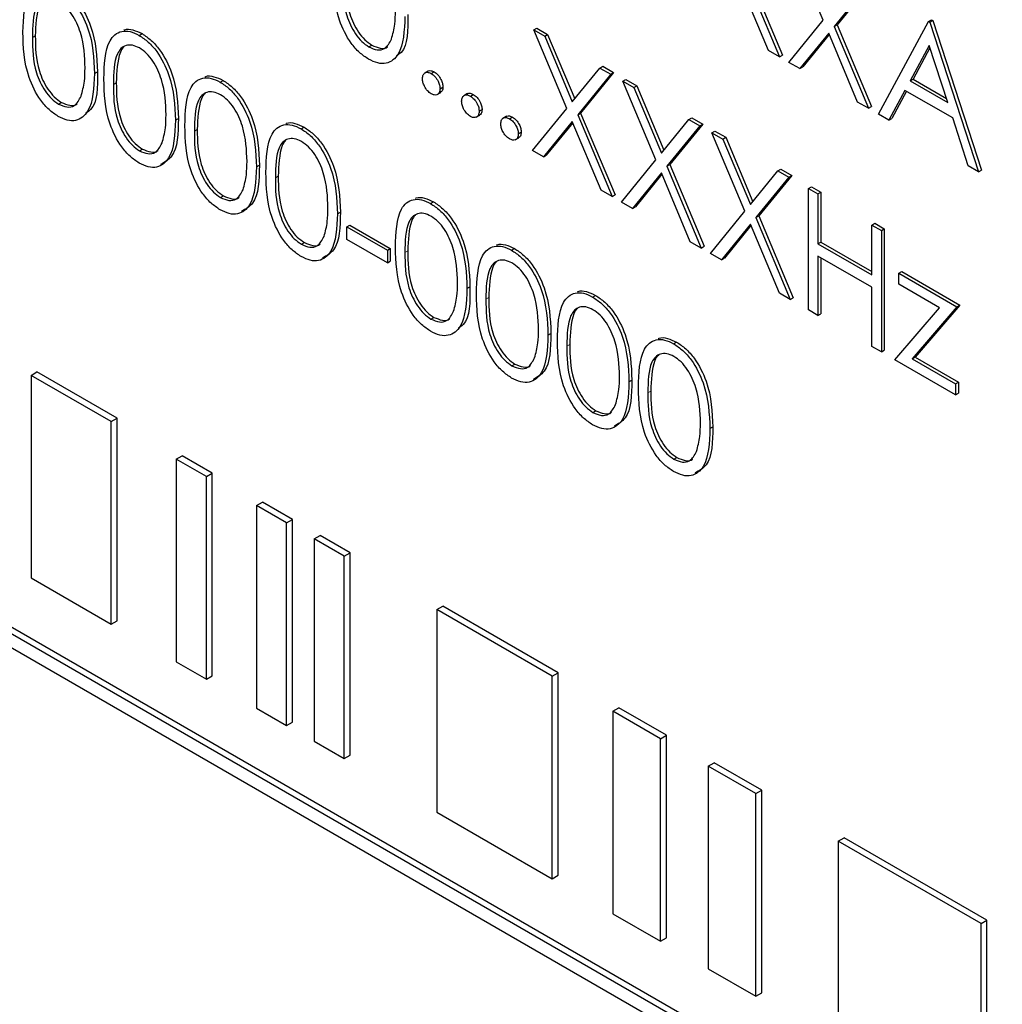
# Paper-space layout 'Blatt4' of a CAD drawing. Header units: millimetres. Extents: x 5 to 418, y 2 to 292.
# Tile 22 of 68: x 96.92 to 101.67, y 183.2 to 187.96. Entities that reach past the tile are written whole.
import ezdxf

# ---------------------------------------------------------------- set-up
doc = ezdxf.new("R2010")
doc.units = ezdxf.units.MM

psp = doc.layouts.new('Blatt4')

# ---------------------------------------------------------------- linework, layer by layer
at = {"color": 7, "linetype": 'Continuous', "lineweight": 25}
for p, q in [((100.802, 187.9578), (100.6423, 188.3381)), ((100.4239, 188.1761), (100.5901, 187.7803)), ((100.4381, 188.1842), (100.6042, 187.7885)), ((100.5373, 187.8108), (100.3975, 188.1437)), ((101.0143, 188.1233), (100.8547, 187.9274)), ((101.0285, 188.1315), (100.8689, 187.9355)), ((100.6358, 187.7539), (100.802, 187.9578)), ((100.8547, 187.9274), (100.8689, 187.9355)), ((100.8547, 187.9274), (101.0209, 187.5316)), ((100.8689, 187.9355), (101.035, 187.5398)), ((101.0698, 187.5034), (101.3113, 187.9519)), ((101.3113, 187.9519), (101.3255, 187.96)), ((101.3113, 187.9519), (101.3178, 187.9481)), ((101.3178, 187.9481), (101.332, 187.9563)), ((101.3178, 187.9481), (101.5528, 187.2245)), ((101.3255, 187.96), (101.332, 187.9563)), ((101.332, 187.9563), (101.567, 187.2327)), ((97.4935, 187.8846), (97.5076, 187.8928)), ((99.4021, 187.9109), (99.4163, 187.919)), ((99.4021, 187.9109), (99.4549, 187.8804)), ((99.5618, 187.5306), (99.4021, 187.9109)), ((99.4163, 187.919), (99.469, 187.8886)), ((99.4549, 187.8804), (99.469, 187.8886)), ((99.4549, 187.8804), (99.5882, 187.563)), ((99.469, 187.8886), (99.5998, 187.5772)), ((100.8283, 187.895), (100.6885, 187.7235)), ((100.8309, 187.889), (100.7026, 187.7317)), ((100.9681, 187.5621), (100.8283, 187.895)), ((98.6046, 187.8286), (98.6187, 187.8367)), ((101.3141, 187.8357), (101.2219, 187.6643)), ((101.4038, 187.5593), (101.3141, 187.8357)), ((100.5901, 187.7803), (100.5373, 187.8108)), ((100.5901, 187.7803), (100.6042, 187.7885)), ((101.3177, 187.8244), (101.236, 187.6725)), ((99.7215, 187.7265), (99.7356, 187.7347)), ((99.7356, 187.7347), (99.7883, 187.7042)), ((100.6885, 187.7235), (100.6358, 187.7539)), ((97.2776, 187.7), (97.2917, 187.7082)), ((98.892, 187.712), (98.8743, 187.7018)), ((98.9061, 187.6998), (98.9202, 187.7079)), ((99.5882, 187.563), (99.7215, 187.7265)), ((99.7742, 187.6961), (99.6146, 187.5001)), ((99.7883, 187.7042), (99.6287, 187.5083)), ((99.7215, 187.7265), (99.7742, 187.6961)), ((99.7742, 187.6961), (99.7883, 187.7042)), ((100.6885, 187.7235), (100.7026, 187.7317)), ((106.2381, 179.6157), (92.3409, 187.6384)), ((97.8851, 187.6585), (97.8992, 187.6667)), ((99.8329, 187.6622), (99.8471, 187.6703)), ((99.8329, 187.6622), (99.8857, 187.6317)), ((99.9926, 187.2819), (99.8329, 187.6622)), ((99.8471, 187.6703), (99.8998, 187.6399)), ((99.8857, 187.6317), (99.8998, 187.6399)), ((99.8998, 187.6399), (100.0305, 187.3285)), ((101.2219, 187.6643), (101.236, 187.6725)), ((101.2219, 187.6643), (101.4038, 187.5593)), ((101.236, 187.6725), (101.3973, 187.5794)), ((106.2098, 179.5994), (92.3127, 187.6221)), ((98.9341, 187.5977), (98.9518, 187.6079)), ((98.9485, 187.6263), (98.9626, 187.6344)), ((99.0813, 187.6027), (99.0636, 187.5925)), ((99.0954, 187.5905), (99.1095, 187.5987)), ((99.8857, 187.6317), (100.0189, 187.3143)), ((101.1971, 187.6183), (101.1197, 187.4746)), ((101.2045, 187.614), (101.1338, 187.4827)), ((101.4279, 187.4851), (101.1971, 187.6183)), ((92.3127, 187.5567), (106.2098, 179.5341)), ((97.1034, 187.5521), (97.1175, 187.5602)), ((101.0209, 187.5316), (100.9681, 187.5621)), ((99.1234, 187.4884), (99.1411, 187.4986)), ((99.1378, 187.517), (99.1519, 187.5252)), ((99.3956, 187.3267), (99.5618, 187.5306)), ((99.6146, 187.5001), (99.6287, 187.5083)), ((99.6146, 187.5001), (99.7807, 187.1044)), ((99.6287, 187.5083), (99.7949, 187.1126)), ((101.0209, 187.5316), (101.035, 187.5398)), ((101.1197, 187.4746), (101.0698, 187.5034)), ((97.6692, 187.4739), (97.6833, 187.4821)), ((99.2706, 187.4935), (99.2529, 187.4833)), ((99.2846, 187.4812), (99.2988, 187.4894)), ((99.5882, 187.4678), (99.4483, 187.2963)), ((99.5907, 187.4618), (99.4625, 187.3044)), ((99.728, 187.1348), (99.5882, 187.4678)), ((100.0189, 187.3143), (100.1522, 187.4778)), ((100.205, 187.4474), (100.0454, 187.2515)), ((100.2191, 187.4555), (100.0595, 187.2596)), ((100.1522, 187.4778), (100.1664, 187.486)), ((100.1522, 187.4778), (100.205, 187.4474)), ((100.1664, 187.486), (100.2191, 187.4555)), ((100.205, 187.4474), (100.2191, 187.4555)), ((101.1197, 187.4746), (101.1338, 187.4827)), ((101.5032, 187.2532), (101.4279, 187.4851)), ((98.2767, 187.4325), (98.2909, 187.4406)), ((99.3271, 187.4077), (99.3412, 187.4159)), ((100.2637, 187.4135), (100.2779, 187.4216)), ((100.2637, 187.4135), (100.3164, 187.383)), ((100.4234, 187.0332), (100.2637, 187.4135)), ((100.2779, 187.4216), (100.3306, 187.3912)), ((99.3127, 187.3791), (99.3303, 187.3894)), ((100.3164, 187.383), (100.3306, 187.3912)), ((100.3164, 187.383), (100.4497, 187.0656)), ((100.3306, 187.3912), (100.4613, 187.0798)), ((97.495, 187.326), (97.5091, 187.3341)), ((99.4483, 187.2963), (99.3956, 187.3267)), ((99.4483, 187.2963), (99.4625, 187.3044)), ((99.8264, 187.078), (99.9926, 187.2819)), ((100.0454, 187.2515), (100.0595, 187.2596)), ((100.0595, 187.2596), (100.2256, 186.8639)), ((98.0608, 187.2478), (98.0749, 187.256)), ((100.0189, 187.2191), (99.8791, 187.0476)), ((100.0215, 187.2131), (99.8933, 187.0557)), ((100.1588, 186.8861), (100.0189, 187.2191)), ((100.0454, 187.2515), (100.2115, 186.8557)), ((100.4497, 187.0656), (100.583, 187.2291)), ((100.583, 187.2291), (100.5972, 187.2373)), ((100.583, 187.2291), (100.6358, 187.1987)), ((100.5972, 187.2373), (100.6499, 187.2069)), ((101.5528, 187.2245), (101.5032, 187.2532)), ((101.5528, 187.2245), (101.567, 187.2327)), ((100.6358, 187.1987), (100.4762, 187.0028)), ((100.6499, 187.2069), (100.4903, 187.0109)), ((100.6358, 187.1987), (100.6499, 187.2069)), ((99.7807, 187.1044), (99.728, 187.1348)), ((100.7304, 187.1441), (100.7445, 187.1522)), ((100.7304, 187.1441), (100.7761, 187.1177)), ((100.7304, 186.5561), (100.7304, 187.1441)), ((100.7445, 187.1522), (100.7902, 187.1258)), ((100.7761, 187.1177), (100.7902, 187.1258)), ((100.7761, 187.1177), (100.7761, 186.8765)), ((100.7902, 187.1258), (100.7902, 186.8846)), ((97.8866, 187.0999), (97.9008, 187.1081)), ((98.9033, 187.0707), (98.9175, 187.0789)), ((99.7807, 187.1044), (99.7949, 187.1126)), ((99.8791, 187.0476), (99.8264, 187.078)), ((98.4524, 187.0218), (98.4666, 187.0299)), ((99.8791, 187.0476), (99.8933, 187.0557)), ((100.2572, 186.8293), (100.4234, 187.0332)), ((100.4762, 187.0028), (100.4903, 187.0109)), ((100.4762, 187.0028), (100.6423, 186.607)), ((100.4903, 187.0109), (100.6564, 186.6152)), ((101.0372, 186.967), (101.0513, 186.9751)), ((101.0513, 186.9751), (101.097, 186.9487)), ((98.4981, 186.9579), (98.5123, 186.9661)), ((98.4981, 186.9579), (98.6939, 186.8449)), ((98.4981, 186.8976), (98.4981, 186.9579)), ((98.5123, 186.9661), (98.7081, 186.853)), ((100.4497, 186.9704), (100.3099, 186.7989)), ((100.4523, 186.9644), (100.3241, 186.8071)), ((100.5896, 186.6375), (100.4497, 186.9704)), ((101.0372, 186.967), (101.0829, 186.9406)), ((101.0372, 186.7258), (101.0372, 186.967)), ((101.0829, 186.9406), (101.097, 186.9487)), ((101.0829, 186.9406), (101.0829, 186.3527)), ((101.097, 186.9487), (101.097, 186.3608)), ((98.2782, 186.8738), (98.2924, 186.882)), ((98.6939, 186.7846), (98.4981, 186.8976)), ((100.2115, 186.8557), (100.1588, 186.8861)), ((100.7761, 186.8765), (100.7902, 186.8846)), ((100.7761, 186.8765), (101.0372, 186.7258)), ((100.7902, 186.8846), (101.0372, 186.7421)), ((98.6939, 186.8449), (98.7081, 186.853)), ((98.6939, 186.8449), (98.6939, 186.7846)), ((98.7081, 186.853), (98.7081, 186.7928)), ((99.2949, 186.8446), (99.3091, 186.8528)), ((100.2115, 186.8557), (100.2256, 186.8639)), ((100.3099, 186.7989), (100.2572, 186.8293)), ((98.6939, 186.7846), (98.7081, 186.7928)), ((100.3099, 186.7989), (100.3241, 186.8071)), ((101.0372, 186.6655), (100.7761, 186.8162)), ((100.7761, 186.8162), (100.7761, 186.5298)), ((100.7902, 186.808), (100.7902, 186.5379)), ((101.1677, 186.7333), (101.1819, 186.7415)), ((101.1677, 186.7333), (101.4484, 186.5713)), ((101.1677, 186.6806), (101.1677, 186.7333)), ((101.1819, 186.7415), (101.4625, 186.5795)), ((99.079, 186.66), (99.0932, 186.6682)), ((100.6423, 186.607), (100.5896, 186.6375)), ((101.0372, 186.379), (101.0372, 186.6655)), ((101.3647, 186.5669), (101.1677, 186.6806)), ((99.6866, 186.6186), (99.7007, 186.6267)), ((100.6423, 186.607), (100.6564, 186.6152)), ((100.7761, 186.5298), (100.7304, 186.5561)), ((101.1481, 186.315), (101.3647, 186.5669)), ((101.4484, 186.5713), (101.232, 186.3194)), ((101.4625, 186.5795), (101.2461, 186.3275)), ((101.4484, 186.5713), (101.4625, 186.5795)), ((98.9048, 186.5121), (98.919, 186.5202)), ((100.7761, 186.5298), (100.7902, 186.5379)), ((99.4707, 186.4339), (99.4848, 186.4421)), ((100.0782, 186.3925), (100.0923, 186.4006)), ((101.0829, 186.3527), (101.0372, 186.379)), ((101.0829, 186.3527), (101.097, 186.3608)), ((101.4419, 186.1454), (101.1481, 186.315)), ((101.232, 186.3194), (101.2461, 186.3275)), ((101.232, 186.3194), (101.4419, 186.1982)), ((101.2461, 186.3275), (101.456, 186.2064)), ((99.2965, 186.286), (99.3106, 186.2942)), ((96.9705, 186.2396), (96.9987, 186.256)), ((97.3582, 186.0158), (96.9705, 186.2396)), ((96.9705, 186.2396), (96.9705, 185.2598)), ((97.3865, 186.0321), (96.9987, 186.256)), ((99.8623, 186.2079), (99.8764, 186.216)), ((101.4419, 186.1982), (101.456, 186.2064)), ((101.4419, 186.1982), (101.4419, 186.1454)), ((101.456, 186.2064), (101.456, 186.1536)), ((101.4419, 186.1454), (101.456, 186.1536)), ((99.6881, 186.0599), (99.7022, 186.0681)), ((97.3582, 186.0158), (97.3865, 186.0321)), ((97.3865, 185.0523), (97.3865, 186.0321)), ((97.3582, 185.036), (97.3582, 186.0158)), ((100.2539, 185.9818), (100.2681, 185.9899)), ((97.6733, 185.8339), (97.7016, 185.8502)), ((97.6733, 185.8339), (97.6733, 184.854)), ((97.8187, 185.7499), (97.6733, 185.8339)), ((97.847, 185.7663), (97.7016, 185.8502)), ((100.0797, 185.8338), (100.0939, 185.842)), ((97.8187, 185.7499), (97.847, 185.7663)), ((97.8187, 184.7701), (97.8187, 185.7499)), ((97.847, 184.7864), (97.847, 185.7663)), ((98.0611, 185.61), (98.0894, 185.6263)), ((98.2066, 185.526), (98.0611, 185.61)), ((98.0611, 185.61), (98.0611, 184.6302)), ((98.2349, 185.5424), (98.0894, 185.6263)), ((98.2066, 185.526), (98.2349, 185.5424)), ((98.2349, 184.5625), (98.2349, 185.5424)), ((98.2066, 184.5462), (98.2066, 185.526)), ((98.3399, 185.4491), (98.3682, 185.4654)), ((98.4853, 185.3651), (98.3399, 185.4491)), ((98.3399, 185.4491), (98.3399, 184.4692)), ((98.5136, 185.3814), (98.3682, 185.4654)), ((98.4853, 185.3651), (98.5136, 185.3814)), ((98.4853, 184.3853), (98.4853, 185.3651)), ((98.5136, 184.4016), (98.5136, 185.3814)), ((96.9705, 185.2598), (97.3582, 185.036)), ((98.9338, 185.1062), (98.9621, 185.1226)), ((99.5196, 184.8007), (98.9621, 185.1226)), ((99.4913, 184.7844), (98.9338, 185.1062)), ((98.9338, 185.1062), (98.9338, 184.1264)), ((97.3582, 185.036), (97.3865, 185.0523)), ((97.6733, 184.854), (97.8187, 184.7701)), ((97.8187, 184.7701), (97.847, 184.7864)), ((99.4913, 184.7844), (99.5196, 184.8007)), ((99.4913, 183.8045), (99.4913, 184.7844)), ((99.5196, 183.8209), (99.5196, 184.8007)), ((98.0611, 184.6302), (98.2066, 184.5462)), ((99.785, 184.6148), (99.8133, 184.6312)), ((100.0154, 184.4818), (99.785, 184.6148)), ((99.785, 184.6148), (99.785, 183.635)), ((100.0437, 184.4982), (99.8133, 184.6312)), ((98.2066, 184.5462), (98.2349, 184.5625)), ((100.0154, 184.4818), (100.0437, 184.4982)), ((100.0437, 183.5183), (100.0437, 184.4982)), ((98.3399, 184.4692), (98.4853, 184.3853)), ((100.0154, 183.502), (100.0154, 184.4818)), ((98.4853, 184.3853), (98.5136, 184.4016)), ((100.2458, 184.3489), (100.274, 184.3652)), ((100.5044, 184.2322), (100.274, 184.3652)), ((100.4761, 184.2159), (100.2458, 184.3489)), ((100.2458, 184.3489), (100.2458, 183.369)), ((100.4761, 184.2159), (100.5044, 184.2322)), ((100.4761, 183.236), (100.4761, 184.2159)), ((100.5044, 183.2523), (100.5044, 184.2322)), ((98.9338, 184.1264), (99.4913, 183.8045)), ((100.8741, 183.9861), (100.9023, 184.0025)), ((101.5652, 183.5872), (100.8741, 183.9861)), ((100.8741, 183.9861), (100.8741, 183.0063)), ((101.5935, 183.6035), (100.9023, 184.0025)), ((99.4913, 183.8045), (99.5196, 183.8209)), ((99.785, 183.635), (100.0154, 183.502)), ((101.5652, 183.5872), (101.5935, 183.6035)), ((101.5935, 182.6236), (101.5935, 183.6035)), ((101.5652, 182.6073), (101.5652, 183.5872)), ((100.0154, 183.502), (100.0437, 183.5183)), ((100.2458, 183.369), (100.4761, 183.236)), ((100.4761, 183.236), (100.5044, 183.2523))]:
    psp.add_line(p, q, dxfattribs=at)
at = {"color": 7, "linetype": 'Continuous', "lineweight": 18}
for p, q in [((96.9773, 187.8736), (96.9914, 187.8817)), ((97.3689, 187.6475), (97.3831, 187.6556)), ((97.7606, 187.4214), (97.7747, 187.4296)), ((98.1522, 187.1953), (98.1663, 187.2035)), ((98.7788, 186.8336), (98.7929, 186.8418)), ((99.1704, 186.6075), (99.1846, 186.6157)), ((99.562, 186.3814), (99.5762, 186.3896)), ((99.9537, 186.1553), (99.9678, 186.1635))]:
    psp.add_line(p, q, dxfattribs=at)
psp.add_ellipse((368.4331, 359.4387), major_axis=(379.9846, 5.8274), ratio=0.587244, start_param=3.834585, end_param=4.001386, dxfattribs=at)
at = {"color": 7, "linetype": 'Continuous', "lineweight": 25}
for points, knots in [([(98.6031, 187.7692), (98.5882, 187.7791), (98.5585, 187.7991), (98.5044, 187.8611), (98.4376, 187.9985), (98.4347, 188.1051), (98.4329, 188.1762)], [0, 0, 0, 0, 0.125551, 0.25109, 0.50025, 1, 1, 1, 1]), ([(96.9316, 187.8997), (96.9336, 187.9688), (96.936, 188.0552), (96.9835, 188.1161), (97.0165, 188.1321), (97.0572, 188.1323), (97.0869, 188.1179), (97.1018, 188.1107)], [0, 0, 0, 0, 0.498702, 0.6241765, 0.7494675, 0.8747453, 1, 1, 1, 1]), ([(97.116, 188.1189), (97.131, 188.1088), (97.1609, 188.0888), (97.2155, 188.0265), (97.2844, 187.8887), (97.2888, 187.7804), (97.2917, 187.7082)], [0, 0, 0, 0, 0.1256, 0.251197, 0.500581, 1, 1, 1, 1]), ([(98.4785, 188.1501), (98.4789, 188.0949), (98.4795, 188.0123), (98.5284, 187.9038), (98.5697, 187.8531), (98.593, 187.8367), (98.6046, 187.8286)], [0, 0, 0, 0, 0.500291, 0.749086, 0.874606, 1, 1, 1, 1]), ([(98.4927, 188.1582), (98.4931, 188.1031), (98.4936, 188.0205), (98.5425, 187.912), (98.5838, 187.8612), (98.6071, 187.8449), (98.6187, 187.8367)], [0, 0, 0, 0, 0.500291, 0.749086, 0.874606, 1, 1, 1, 1]), ([(97.1018, 188.1107), (97.1168, 188.1007), (97.1468, 188.0806), (97.2014, 188.0184), (97.2702, 187.8806), (97.2746, 187.7722), (97.2776, 187.7)], [0, 0, 0, 0, 0.1256, 0.251197, 0.500581, 1, 1, 1, 1]), ([(97.1034, 188.0495), (97.0917, 188.0549), (97.0683, 188.0657), (97.0374, 188.0629), (97.0127, 188.0483), (96.979, 187.9961), (96.9781, 187.928), (96.9773, 187.8736)], [0, 0, 0, 0, 0.125139, 0.250418, 0.375519, 0.500847, 1, 1, 1, 1]), ([(97.0287, 188.0549), (97.0285, 188.0547), (97.0201, 188.0498), (96.9953, 188.0008), (96.9932, 187.9346), (96.9914, 187.8817)], [0, 0, 0, 0, 0.004517, 0.204302, 1, 1, 1, 1]), ([(97.2319, 187.7266), (97.23, 187.7823), (97.2272, 187.8657), (97.1795, 187.974), (97.1383, 188.0251), (97.115, 188.0414), (97.1034, 188.0495)], [0, 0, 0, 0, 0.500072, 0.749021, 0.874598, 1, 1, 1, 1]), ([(98.7788, 187.9765), (98.7759, 187.9076), (98.7717, 187.8043), (98.7025, 187.7468), (98.648, 187.7474), (98.618, 187.7619), (98.6031, 187.7692)], [0, 0, 0, 0, 0.499407, 0.748743, 0.874372, 1, 1, 1, 1]), ([(98.7138, 187.8664), (98.7203, 187.8898), (98.7319, 187.9315), (98.7327, 187.9812), (98.7331, 188.0031)], [0, 0, 0, 0, 0.5595988, 1, 1, 1, 1]), ([(98.7929, 187.9847), (98.7936, 187.9106), (98.7943, 187.8222), (98.7454, 187.7901), (98.7375, 187.7849)], [0, 0, 0, 0, 0.83825, 1, 1, 1, 1]), ([(97.1018, 187.4926), (97.087, 187.5026), (97.0573, 187.5226), (97.0032, 187.5846), (96.9363, 187.7219), (96.9335, 187.8286), (96.9316, 187.8997)], [0, 0, 0, 0, 0.125551, 0.25109, 0.50025, 1, 1, 1, 1]), ([(96.9914, 187.8817), (96.9918, 187.8266), (96.9924, 187.7439), (97.0413, 187.6355), (97.0826, 187.5847), (97.1059, 187.5684), (97.1175, 187.5602)], [0, 0, 0, 0, 0.500291, 0.749086, 0.874606, 1, 1, 1, 1]), ([(97.3232, 187.6736), (97.3252, 187.7427), (97.3277, 187.8291), (97.3751, 187.89), (97.4082, 187.906), (97.4488, 187.9062), (97.4786, 187.8918), (97.4935, 187.8846)], [0, 0, 0, 0, 0.498702, 0.624177, 0.749467, 0.874745, 1, 1, 1, 1]), ([(97.4196, 187.9096), (97.4209, 187.9103), (97.433, 187.9165), (97.4634, 187.9135), (97.4929, 187.8997), (97.5076, 187.8928)], [0, 0, 0, 0, 0.0579693, 0.5290281, 1, 1, 1, 1]), ([(97.4935, 187.8846), (97.5084, 187.8746), (97.5384, 187.8545), (97.593, 187.7923), (97.6619, 187.6545), (97.6662, 187.5462), (97.6692, 187.4739)], [0, 0, 0, 0, 0.1256, 0.251197, 0.500581, 1, 1, 1, 1]), ([(97.5076, 187.8928), (97.5226, 187.8828), (97.5526, 187.8627), (97.6072, 187.8005), (97.676, 187.6627), (97.6804, 187.5543), (97.6833, 187.4821)], [0, 0, 0, 0, 0.1256, 0.251197, 0.500581, 1, 1, 1, 1]), ([(96.9773, 187.8736), (96.9777, 187.8184), (96.9782, 187.7358), (97.0271, 187.6273), (97.0684, 187.5766), (97.0917, 187.5602), (97.1034, 187.5521)], [0, 0, 0, 0, 0.500291, 0.749086, 0.874606, 1, 1, 1, 1]), ([(97.495, 187.8234), (97.4833, 187.8288), (97.46, 187.8396), (97.429, 187.8368), (97.4043, 187.8222), (97.3706, 187.77), (97.3697, 187.7019), (97.3689, 187.6475)], [0, 0, 0, 0, 0.125139, 0.250418, 0.375519, 0.500847, 1, 1, 1, 1]), ([(97.4203, 187.8288), (97.4201, 187.8287), (97.4118, 187.8237), (97.387, 187.7747), (97.3848, 187.7085), (97.3831, 187.6556)], [0, 0, 0, 0, 0.004517, 0.204302, 1, 1, 1, 1]), ([(98.6046, 187.8286), (98.6185, 187.8226), (98.6463, 187.8105), (98.6893, 187.8193), (98.7045, 187.8486), (98.7138, 187.8664)], [0, 0, 0, 0, 0.280257, 0.560781, 1, 1, 1, 1]), ([(98.6187, 187.8367), (98.6323, 187.8312), (98.6595, 187.8202), (98.6873, 187.8201), (98.6947, 187.8301), (98.6949, 187.8304)], [0, 0, 0, 0, 0.492383, 0.985234, 1, 1, 1, 1]), ([(97.6235, 187.5005), (97.6216, 187.5562), (97.6188, 187.6396), (97.5711, 187.7479), (97.5299, 187.799), (97.5066, 187.8153), (97.495, 187.8234)], [0, 0, 0, 0, 0.500072, 0.749021, 0.874598, 1, 1, 1, 1]), ([(97.2776, 187.7), (97.2747, 187.6311), (97.2704, 187.5278), (97.2012, 187.4702), (97.1467, 187.4709), (97.1168, 187.4854), (97.1018, 187.4926)], [0, 0, 0, 0, 0.499407, 0.748743, 0.874372, 1, 1, 1, 1]), ([(97.2126, 187.5899), (97.2191, 187.6133), (97.2307, 187.655), (97.2315, 187.7047), (97.2319, 187.7266)], [0, 0, 0, 0, 0.559599, 1, 1, 1, 1]), ([(97.2917, 187.7082), (97.2923, 187.6341), (97.2931, 187.5457), (97.2442, 187.5136), (97.2363, 187.5084)], [0, 0, 0, 0, 0.83825, 1, 1, 1, 1]), ([(97.8112, 187.6835), (97.8125, 187.6842), (97.8246, 187.6904), (97.8551, 187.6874), (97.8845, 187.6736), (97.8992, 187.6667)], [0, 0, 0, 0, 0.0579693, 0.5290281, 1, 1, 1, 1]), ([(98.8636, 187.6753), (98.8644, 187.6821), (98.8659, 187.6956), (98.8774, 187.705), (98.8913, 187.7068), (98.9012, 187.7021), (98.9061, 187.6998)], [0, 0, 0, 0, 0.279576, 0.559284, 0.779552, 1, 1, 1, 1]), ([(98.8908, 187.7102), (98.8915, 187.711), (98.8951, 187.7147), (98.9057, 187.7146), (98.9154, 187.7101), (98.9202, 187.7079)], [0, 0, 0, 0, 0.116538, 0.55809, 1, 1, 1, 1]), ([(98.9061, 187.6998), (98.9123, 187.6953), (98.9249, 187.6864), (98.9386, 187.665), (98.9473, 187.644), (98.9481, 187.6322), (98.9485, 187.6263)], [0, 0, 0, 0, 0.279602, 0.559212, 0.779475, 1, 1, 1, 1]), ([(98.9202, 187.7079), (98.9265, 187.7035), (98.939, 187.6946), (98.9528, 187.6732), (98.9615, 187.6522), (98.9623, 187.6404), (98.9626, 187.6344)], [0, 0, 0, 0, 0.279602, 0.559212, 0.779475, 1, 1, 1, 1]), ([(97.4935, 187.2666), (97.4786, 187.2765), (97.4489, 187.2965), (97.3948, 187.3585), (97.3279, 187.4959), (97.3251, 187.6025), (97.3232, 187.6736)], [0, 0, 0, 0, 0.1255507, 0.25109, 0.5002501, 1, 1, 1, 1]), ([(97.3689, 187.6475), (97.3693, 187.5923), (97.3699, 187.5097), (97.4188, 187.4012), (97.46, 187.3505), (97.4833, 187.3341), (97.495, 187.326)], [0, 0, 0, 0, 0.500291, 0.749086, 0.874606, 1, 1, 1, 1]), ([(97.3831, 187.6556), (97.3834, 187.6005), (97.384, 187.5179), (97.4329, 187.4094), (97.4742, 187.3587), (97.4975, 187.3423), (97.5091, 187.3341)], [0, 0, 0, 0, 0.500291, 0.749086, 0.874606, 1, 1, 1, 1]), ([(97.7149, 187.4475), (97.7168, 187.5166), (97.7193, 187.603), (97.7667, 187.664), (97.7998, 187.68), (97.8404, 187.6801), (97.8702, 187.6657), (97.8851, 187.6585)], [0, 0, 0, 0, 0.498702, 0.624177, 0.749467, 0.874745, 1, 1, 1, 1]), ([(97.8851, 187.6585), (97.9001, 187.6485), (97.93, 187.6284), (97.9847, 187.5662), (98.0535, 187.4284), (98.0579, 187.3201), (98.0608, 187.2478)], [0, 0, 0, 0, 0.1256, 0.251197, 0.500581, 1, 1, 1, 1]), ([(97.8992, 187.6667), (97.9142, 187.6567), (97.9442, 187.6366), (97.9988, 187.5744), (98.0676, 187.4366), (98.072, 187.3282), (98.0749, 187.256)], [0, 0, 0, 0, 0.1256, 0.251197, 0.500581, 1, 1, 1, 1]), ([(98.9061, 187.6018), (98.8998, 187.6063), (98.8873, 187.6153), (98.8735, 187.6365), (98.865, 187.6575), (98.8641, 187.6693), (98.8636, 187.6753)], [0, 0, 0, 0, 0.279581, 0.559143, 0.779575, 1, 1, 1, 1]), ([(97.8866, 187.5974), (97.8749, 187.6028), (97.8516, 187.6135), (97.8206, 187.6107), (97.7959, 187.5961), (97.7622, 187.5439), (97.7613, 187.4758), (97.7606, 187.4214)], [0, 0, 0, 0, 0.125139, 0.250418, 0.375519, 0.500847, 1, 1, 1, 1]), ([(97.8119, 187.6027), (97.8118, 187.6026), (97.8034, 187.5976), (97.7786, 187.5486), (97.7764, 187.4824), (97.7747, 187.4296)], [0, 0, 0, 0, 0.004517, 0.204302, 1, 1, 1, 1]), ([(98.0151, 187.2744), (98.0132, 187.3301), (98.0104, 187.4135), (97.9628, 187.5218), (97.9216, 187.5729), (97.8983, 187.5892), (97.8866, 187.5974)], [0, 0, 0, 0, 0.500072, 0.749021, 0.874598, 1, 1, 1, 1]), ([(98.9485, 187.6263), (98.9478, 187.6195), (98.9463, 187.6059), (98.9347, 187.5967), (98.9208, 187.5948), (98.911, 187.5995), (98.9061, 187.6018)], [0, 0, 0, 0, 0.279469, 0.559358, 0.779674, 1, 1, 1, 1]), ([(98.9626, 187.6344), (98.962, 187.6274), (98.9609, 187.6148), (98.953, 187.6098), (98.9495, 187.6076)], [0, 0, 0, 0, 0.554441, 1, 1, 1, 1]), ([(99.0529, 187.566), (99.0537, 187.5728), (99.0552, 187.5864), (99.0667, 187.5957), (99.0806, 187.5975), (99.0904, 187.5928), (99.0954, 187.5905)], [0, 0, 0, 0, 0.2795762, 0.5592837, 0.7795524, 1, 1, 1, 1]), ([(99.08, 187.601), (99.0808, 187.6017), (99.0844, 187.6054), (99.095, 187.6053), (99.1047, 187.6009), (99.1095, 187.5987)], [0, 0, 0, 0, 0.116538, 0.55809, 1, 1, 1, 1]), ([(99.0954, 187.5905), (99.1016, 187.586), (99.1142, 187.5772), (99.1279, 187.5557), (99.1366, 187.5348), (99.1374, 187.5229), (99.1378, 187.517)], [0, 0, 0, 0, 0.279602, 0.559212, 0.779475, 1, 1, 1, 1]), ([(99.1095, 187.5987), (99.1158, 187.5942), (99.1283, 187.5853), (99.142, 187.5639), (99.1508, 187.5429), (99.1515, 187.5311), (99.1519, 187.5252)], [0, 0, 0, 0, 0.279602, 0.559212, 0.779475, 1, 1, 1, 1]), ([(97.1034, 187.5521), (97.1173, 187.5461), (97.1451, 187.534), (97.1881, 187.5428), (97.2033, 187.5721), (97.2126, 187.5899)], [0, 0, 0, 0, 0.280257, 0.560781, 1, 1, 1, 1]), ([(97.1175, 187.5602), (97.1311, 187.5547), (97.1582, 187.5437), (97.1861, 187.5436), (97.1934, 187.5536), (97.1936, 187.5539)], [0, 0, 0, 0, 0.492383, 0.985234, 1, 1, 1, 1]), ([(99.0954, 187.4925), (99.0891, 187.497), (99.0766, 187.506), (99.0628, 187.5273), (99.0543, 187.5482), (99.0534, 187.5601), (99.0529, 187.566)], [0, 0, 0, 0, 0.279581, 0.559143, 0.779575, 1, 1, 1, 1]), ([(97.6042, 187.3639), (97.6107, 187.3872), (97.6223, 187.429), (97.6231, 187.4786), (97.6235, 187.5005)], [0, 0, 0, 0, 0.5595988, 1, 1, 1, 1]), ([(99.1378, 187.517), (99.137, 187.5102), (99.1356, 187.4966), (99.124, 187.4874), (99.1101, 187.4855), (99.1003, 187.4902), (99.0954, 187.4925)], [0, 0, 0, 0, 0.279469, 0.559358, 0.779674, 1, 1, 1, 1]), ([(99.1519, 187.5252), (99.1513, 187.5182), (99.1502, 187.5056), (99.1423, 187.5006), (99.1388, 187.4983)], [0, 0, 0, 0, 0.5544413, 1, 1, 1, 1]), ([(99.2693, 187.4917), (99.2701, 187.4925), (99.2737, 187.4961), (99.2843, 187.496), (99.294, 187.4916), (99.2988, 187.4894)], [0, 0, 0, 0, 0.116538, 0.55809, 1, 1, 1, 1]), ([(97.6692, 187.4739), (97.6663, 187.405), (97.6621, 187.3017), (97.5929, 187.2442), (97.5384, 187.2448), (97.5084, 187.2593), (97.4935, 187.2666)], [0, 0, 0, 0, 0.499407, 0.748743, 0.874372, 1, 1, 1, 1]), ([(97.6833, 187.4821), (97.6818, 187.4104), (97.6797, 187.306), (97.617, 187.2703), (97.5973, 187.2591)], [0, 0, 0, 0, 0.68684, 1, 1, 1, 1]), ([(97.8851, 187.0405), (97.8702, 187.0505), (97.8405, 187.0704), (97.7864, 187.1324), (97.7196, 187.2698), (97.7168, 187.3764), (97.7149, 187.4475)], [0, 0, 0, 0, 0.125551, 0.25109, 0.50025, 1, 1, 1, 1]), ([(98.1065, 187.2215), (98.1085, 187.2905), (98.1109, 187.377), (98.1584, 187.4379), (98.1914, 187.4539), (98.2321, 187.454), (98.2618, 187.4397), (98.2767, 187.4325)], [0, 0, 0, 0, 0.498702, 0.624177, 0.749467, 0.874745, 1, 1, 1, 1]), ([(98.2028, 187.4575), (98.2041, 187.4581), (98.2163, 187.4643), (98.2467, 187.4613), (98.2761, 187.4475), (98.2909, 187.4406)], [0, 0, 0, 0, 0.057969, 0.529028, 1, 1, 1, 1]), ([(99.2422, 187.4567), (99.243, 187.4635), (99.2445, 187.4771), (99.256, 187.4865), (99.2699, 187.4882), (99.2797, 187.4836), (99.2846, 187.4812)], [0, 0, 0, 0, 0.279576, 0.559284, 0.779552, 1, 1, 1, 1]), ([(99.2846, 187.3832), (99.2784, 187.3877), (99.2659, 187.3967), (99.2521, 187.418), (99.2436, 187.4389), (99.2427, 187.4508), (99.2422, 187.4567)], [0, 0, 0, 0, 0.279581, 0.559143, 0.779575, 1, 1, 1, 1]), ([(99.2846, 187.4812), (99.2909, 187.4768), (99.3035, 187.4679), (99.3172, 187.4465), (99.3259, 187.4255), (99.3267, 187.4137), (99.3271, 187.4077)], [0, 0, 0, 0, 0.279602, 0.559212, 0.779475, 1, 1, 1, 1]), ([(99.2988, 187.4894), (99.3051, 187.4849), (99.3176, 187.476), (99.3313, 187.4546), (99.34, 187.4337), (99.3408, 187.4218), (99.3412, 187.4159)], [0, 0, 0, 0, 0.279602, 0.559212, 0.779475, 1, 1, 1, 1]), ([(97.7606, 187.4214), (97.7609, 187.3662), (97.7615, 187.2836), (97.8104, 187.1751), (97.8517, 187.1244), (97.875, 187.1081), (97.8866, 187.0999)], [0, 0, 0, 0, 0.500291, 0.749086, 0.874606, 1, 1, 1, 1]), ([(97.7747, 187.4296), (97.7751, 187.3744), (97.7756, 187.2918), (97.8245, 187.1833), (97.8658, 187.1326), (97.8891, 187.1162), (97.9008, 187.1081)], [0, 0, 0, 0, 0.500291, 0.749086, 0.874606, 1, 1, 1, 1]), ([(98.2767, 187.4325), (98.2917, 187.4224), (98.3217, 187.4024), (98.3763, 187.3401), (98.4451, 187.2023), (98.4495, 187.094), (98.4524, 187.0218)], [0, 0, 0, 0, 0.1256, 0.251197, 0.500581, 1, 1, 1, 1]), ([(98.2909, 187.4406), (98.3058, 187.4306), (98.3358, 187.4105), (98.3904, 187.3483), (98.4592, 187.2105), (98.4636, 187.1022), (98.4666, 187.0299)], [0, 0, 0, 0, 0.1256, 0.251197, 0.500581, 1, 1, 1, 1]), ([(99.3271, 187.4077), (99.3263, 187.4009), (99.3249, 187.3873), (99.3133, 187.3781), (99.2994, 187.3763), (99.2896, 187.3809), (99.2846, 187.3832)], [0, 0, 0, 0, 0.279469, 0.559358, 0.779674, 1, 1, 1, 1]), ([(99.3412, 187.4159), (99.3406, 187.4089), (99.3395, 187.3963), (99.3316, 187.3913), (99.3281, 187.389)], [0, 0, 0, 0, 0.5544413, 1, 1, 1, 1]), ([(97.495, 187.326), (97.5089, 187.32), (97.5367, 187.3079), (97.5797, 187.3167), (97.5949, 187.346), (97.6042, 187.3639)], [0, 0, 0, 0, 0.280257, 0.560781, 1, 1, 1, 1]), ([(98.2782, 187.3713), (98.2666, 187.3767), (98.2432, 187.3875), (98.2123, 187.3847), (98.1876, 187.37), (98.1539, 187.3179), (98.1529, 187.2498), (98.1522, 187.1953)], [0, 0, 0, 0, 0.125139, 0.250418, 0.375519, 0.500847, 1, 1, 1, 1]), ([(98.2036, 187.3766), (98.2034, 187.3765), (98.195, 187.3716), (98.1702, 187.3225), (98.1681, 187.2564), (98.1663, 187.2035)], [0, 0, 0, 0, 0.004517, 0.204302, 1, 1, 1, 1]), ([(98.4067, 187.0484), (98.4049, 187.104), (98.402, 187.1874), (98.3544, 187.2958), (98.3132, 187.3468), (98.2899, 187.3631), (98.2782, 187.3713)], [0, 0, 0, 0, 0.500072, 0.749021, 0.874598, 1, 1, 1, 1]), ([(97.5091, 187.3341), (97.5227, 187.3286), (97.5498, 187.3176), (97.5777, 187.3176), (97.5851, 187.3275), (97.5853, 187.3278)], [0, 0, 0, 0, 0.492383, 0.985234, 1, 1, 1, 1]), ([(97.9958, 187.1378), (98.0023, 187.1611), (98.0139, 187.2029), (98.0148, 187.2526), (98.0151, 187.2744)], [0, 0, 0, 0, 0.559599, 1, 1, 1, 1]), ([(98.0608, 187.2478), (98.058, 187.1789), (98.0537, 187.0756), (97.9845, 187.0181), (97.93, 187.0188), (97.9001, 187.0332), (97.8851, 187.0405)], [0, 0, 0, 0, 0.4994065, 0.7487427, 0.8743724, 1, 1, 1, 1]), ([(98.0749, 187.256), (98.0735, 187.1843), (98.0713, 187.0799), (98.0086, 187.0442), (97.989, 187.0331)], [0, 0, 0, 0, 0.68684, 1, 1, 1, 1]), ([(98.2767, 186.8144), (98.2619, 186.8244), (98.2321, 186.8443), (98.1781, 186.9063), (98.1112, 187.0437), (98.1084, 187.1503), (98.1065, 187.2215)], [0, 0, 0, 0, 0.125551, 0.25109, 0.50025, 1, 1, 1, 1]), ([(98.1522, 187.1953), (98.1526, 187.1401), (98.1531, 187.0575), (98.202, 186.9491), (98.2433, 186.8983), (98.2666, 186.882), (98.2782, 186.8738)], [0, 0, 0, 0, 0.500291, 0.749086, 0.874606, 1, 1, 1, 1]), ([(98.1663, 187.2035), (98.1667, 187.1483), (98.1673, 187.0657), (98.2162, 186.9572), (98.2574, 186.9065), (98.2807, 186.8901), (98.2924, 186.882)], [0, 0, 0, 0, 0.500291, 0.749086, 0.874606, 1, 1, 1, 1]), ([(97.8866, 187.0999), (97.9005, 187.0939), (97.9283, 187.0819), (97.9713, 187.0906), (97.9865, 187.1199), (97.9958, 187.1378)], [0, 0, 0, 0, 0.280257, 0.560781, 1, 1, 1, 1]), ([(97.9008, 187.1081), (97.9143, 187.1025), (97.9415, 187.0915), (97.9694, 187.0915), (97.9767, 187.1014), (97.9769, 187.1017)], [0, 0, 0, 0, 0.492383, 0.985234, 1, 1, 1, 1]), ([(98.7331, 186.8597), (98.7351, 186.9288), (98.7375, 187.0152), (98.785, 187.0761), (98.818, 187.0922), (98.8587, 187.0923), (98.8884, 187.0779), (98.9033, 187.0707)], [0, 0, 0, 0, 0.498702, 0.624177, 0.749467, 0.874745, 1, 1, 1, 1]), ([(98.8294, 187.0957), (98.8307, 187.0964), (98.8429, 187.1026), (98.8733, 187.0996), (98.9027, 187.0858), (98.9175, 187.0789)], [0, 0, 0, 0, 0.057969, 0.529028, 1, 1, 1, 1]), ([(98.9033, 187.0707), (98.9183, 187.0607), (98.9483, 187.0406), (99.0029, 186.9784), (99.0717, 186.8406), (99.0761, 186.7323), (99.079, 186.66)], [0, 0, 0, 0, 0.1256, 0.251197, 0.500581, 1, 1, 1, 1]), ([(98.9175, 187.0789), (98.9324, 187.0689), (98.9624, 187.0488), (99.017, 186.9866), (99.0859, 186.8488), (99.0903, 186.7404), (99.0932, 186.6682)], [0, 0, 0, 0, 0.1256, 0.251197, 0.500581, 1, 1, 1, 1]), ([(98.4524, 187.0218), (98.4496, 186.9528), (98.4453, 186.8495), (98.3761, 186.792), (98.3216, 186.7927), (98.2917, 186.8072), (98.2767, 186.8144)], [0, 0, 0, 0, 0.499407, 0.748743, 0.874372, 1, 1, 1, 1]), ([(98.4666, 187.0299), (98.4651, 186.9582), (98.463, 186.8538), (98.4002, 186.8181), (98.3806, 186.807)], [0, 0, 0, 0, 0.68684, 1, 1, 1, 1]), ([(98.3875, 186.9117), (98.394, 186.935), (98.4055, 186.9768), (98.4064, 187.0265), (98.4067, 187.0484)], [0, 0, 0, 0, 0.559599, 1, 1, 1, 1]), ([(98.9048, 187.0095), (98.8932, 187.0149), (98.8698, 187.0257), (98.8389, 187.0229), (98.8142, 187.0083), (98.7805, 186.9561), (98.7795, 186.888), (98.7788, 186.8336)], [0, 0, 0, 0, 0.125139, 0.250418, 0.375519, 0.500847, 1, 1, 1, 1]), ([(98.8302, 187.0149), (98.83, 187.0148), (98.8216, 187.0098), (98.7968, 186.9608), (98.7947, 186.8946), (98.7929, 186.8418)], [0, 0, 0, 0, 0.004517, 0.204302, 1, 1, 1, 1]), ([(99.0334, 186.6866), (99.0315, 186.7423), (99.0286, 186.8257), (98.981, 186.934), (98.9398, 186.9851), (98.9165, 187.0014), (98.9048, 187.0095)], [0, 0, 0, 0, 0.500072, 0.749021, 0.874598, 1, 1, 1, 1]), ([(98.2782, 186.8738), (98.2921, 186.8678), (98.32, 186.8558), (98.3629, 186.8645), (98.3782, 186.8938), (98.3875, 186.9117)], [0, 0, 0, 0, 0.280257, 0.560781, 1, 1, 1, 1]), ([(98.2924, 186.882), (98.306, 186.8765), (98.3331, 186.8654), (98.361, 186.8654), (98.3683, 186.8754), (98.3685, 186.8757)], [0, 0, 0, 0, 0.492383, 0.985234, 1, 1, 1, 1]), ([(99.221, 186.8697), (99.2224, 186.8703), (99.2345, 186.8765), (99.2649, 186.8735), (99.2944, 186.8597), (99.3091, 186.8528)], [0, 0, 0, 0, 0.057969, 0.529028, 1, 1, 1, 1]), ([(98.9033, 186.4527), (98.8885, 186.4626), (98.8587, 186.4826), (98.8047, 186.5446), (98.7378, 186.682), (98.735, 186.7886), (98.7331, 186.8597)], [0, 0, 0, 0, 0.125551, 0.25109, 0.50025, 1, 1, 1, 1]), ([(98.7788, 186.8336), (98.7792, 186.7784), (98.7797, 186.6958), (98.8286, 186.5873), (98.8699, 186.5366), (98.8932, 186.5203), (98.9048, 186.5121)], [0, 0, 0, 0, 0.5002912, 0.749086, 0.8746062, 1, 1, 1, 1]), ([(98.7929, 186.8418), (98.7933, 186.7866), (98.7939, 186.704), (98.8428, 186.5955), (98.884, 186.5448), (98.9073, 186.5284), (98.919, 186.5202)], [0, 0, 0, 0, 0.5002912, 0.749086, 0.8746062, 1, 1, 1, 1]), ([(99.1247, 186.6336), (99.1267, 186.7027), (99.1292, 186.7891), (99.1766, 186.8501), (99.2097, 186.8661), (99.2503, 186.8662), (99.2801, 186.8518), (99.2949, 186.8446)], [0, 0, 0, 0, 0.498702, 0.624177, 0.749467, 0.874745, 1, 1, 1, 1]), ([(99.2949, 186.8446), (99.3099, 186.8346), (99.3399, 186.8145), (99.3945, 186.7523), (99.4633, 186.6145), (99.4677, 186.5062), (99.4707, 186.4339)], [0, 0, 0, 0, 0.1256, 0.251197, 0.500581, 1, 1, 1, 1]), ([(99.3091, 186.8528), (99.3241, 186.8428), (99.354, 186.8227), (99.4087, 186.7605), (99.4775, 186.6227), (99.4819, 186.5144), (99.4848, 186.4421)], [0, 0, 0, 0, 0.1256, 0.251197, 0.500581, 1, 1, 1, 1]), ([(99.2965, 186.7835), (99.2848, 186.7889), (99.2615, 186.7996), (99.2305, 186.7968), (99.2058, 186.7822), (99.1721, 186.73), (99.1712, 186.6619), (99.1704, 186.6075)], [0, 0, 0, 0, 0.125139, 0.250418, 0.375519, 0.500847, 1, 1, 1, 1]), ([(99.2218, 186.7888), (99.2216, 186.7887), (99.2133, 186.7837), (99.1885, 186.7347), (99.1863, 186.6685), (99.1846, 186.6157)], [0, 0, 0, 0, 0.004517, 0.204302, 1, 1, 1, 1]), ([(99.425, 186.4606), (99.4231, 186.5162), (99.4203, 186.5996), (99.3726, 186.7079), (99.3314, 186.759), (99.3081, 186.7753), (99.2965, 186.7835)], [0, 0, 0, 0, 0.500072, 0.749021, 0.874598, 1, 1, 1, 1]), ([(99.0141, 186.55), (99.0206, 186.5733), (99.0322, 186.6151), (99.033, 186.6647), (99.0334, 186.6866)], [0, 0, 0, 0, 0.5595988, 1, 1, 1, 1]), ([(99.079, 186.66), (99.0762, 186.5911), (99.0719, 186.4878), (99.0027, 186.4303), (98.9482, 186.4309), (98.9183, 186.4454), (98.9033, 186.4527)], [0, 0, 0, 0, 0.499407, 0.748743, 0.874372, 1, 1, 1, 1]), ([(99.0932, 186.6682), (99.0938, 186.5941), (99.0946, 186.5057), (99.0457, 186.4736), (99.0378, 186.4685)], [0, 0, 0, 0, 0.83825, 1, 1, 1, 1]), ([(99.5164, 186.4076), (99.5183, 186.4766), (99.5208, 186.5631), (99.5682, 186.624), (99.6013, 186.64), (99.6419, 186.6401), (99.6717, 186.6258), (99.6866, 186.6186)], [0, 0, 0, 0, 0.498702, 0.6241765, 0.7494675, 0.8747453, 1, 1, 1, 1]), ([(99.6127, 186.6436), (99.614, 186.6442), (99.6261, 186.6504), (99.6565, 186.6474), (99.686, 186.6336), (99.7007, 186.6267)], [0, 0, 0, 0, 0.057969, 0.529028, 1, 1, 1, 1]), ([(99.2949, 186.2266), (99.2801, 186.2366), (99.2504, 186.2565), (99.1963, 186.3185), (99.1294, 186.4559), (99.1266, 186.5625), (99.1247, 186.6336)], [0, 0, 0, 0, 0.125551, 0.25109, 0.50025, 1, 1, 1, 1]), ([(99.1704, 186.6075), (99.1708, 186.5523), (99.1714, 186.4697), (99.2202, 186.3612), (99.2615, 186.3105), (99.2848, 186.2942), (99.2965, 186.286)], [0, 0, 0, 0, 0.500291, 0.749086, 0.874606, 1, 1, 1, 1]), ([(99.1846, 186.6157), (99.1849, 186.5605), (99.1855, 186.4779), (99.2344, 186.3694), (99.2757, 186.3187), (99.299, 186.3023), (99.3106, 186.2942)], [0, 0, 0, 0, 0.500291, 0.749086, 0.874606, 1, 1, 1, 1]), ([(99.6866, 186.6186), (99.7016, 186.6085), (99.7315, 186.5885), (99.7862, 186.5262), (99.855, 186.3884), (99.8594, 186.2801), (99.8623, 186.2079)], [0, 0, 0, 0, 0.1256001, 0.2511969, 0.5005813, 1, 1, 1, 1]), ([(99.7007, 186.6267), (99.7157, 186.6167), (99.7457, 186.5966), (99.8003, 186.5344), (99.8691, 186.3966), (99.8735, 186.2883), (99.8764, 186.216)], [0, 0, 0, 0, 0.1256001, 0.2511969, 0.5005813, 1, 1, 1, 1]), ([(98.9048, 186.5121), (98.9188, 186.5061), (98.9466, 186.494), (98.9896, 186.5028), (99.0048, 186.5321), (99.0141, 186.55)], [0, 0, 0, 0, 0.280257, 0.560781, 1, 1, 1, 1]), ([(99.6881, 186.5574), (99.6764, 186.5628), (99.6531, 186.5736), (99.6221, 186.5708), (99.5974, 186.5561), (99.5637, 186.504), (99.5628, 186.4359), (99.562, 186.3814)], [0, 0, 0, 0, 0.125139, 0.250418, 0.375519, 0.500847, 1, 1, 1, 1]), ([(99.6134, 186.5627), (99.6132, 186.5626), (99.6049, 186.5577), (99.5801, 186.5086), (99.5779, 186.4425), (99.5762, 186.3896)], [0, 0, 0, 0, 0.0045166, 0.204302, 1, 1, 1, 1]), ([(99.8166, 186.2345), (99.8147, 186.2901), (99.8119, 186.3735), (99.7643, 186.4819), (99.7231, 186.533), (99.6998, 186.5492), (99.6881, 186.5574)], [0, 0, 0, 0, 0.500072, 0.749021, 0.874598, 1, 1, 1, 1]), ([(98.919, 186.5202), (98.9326, 186.5147), (98.9597, 186.5037), (98.9876, 186.5037), (98.9949, 186.5136), (98.9951, 186.5139)], [0, 0, 0, 0, 0.492383, 0.985234, 1, 1, 1, 1]), ([(99.4057, 186.3239), (99.4122, 186.3472), (99.4238, 186.389), (99.4246, 186.4387), (99.425, 186.4606)], [0, 0, 0, 0, 0.559599, 1, 1, 1, 1]), ([(99.4707, 186.4339), (99.4678, 186.365), (99.4636, 186.2617), (99.3943, 186.2042), (99.3399, 186.2049), (99.3099, 186.2193), (99.2949, 186.2266)], [0, 0, 0, 0, 0.499407, 0.748743, 0.874372, 1, 1, 1, 1]), ([(99.4848, 186.4421), (99.4833, 186.3704), (99.4812, 186.266), (99.4185, 186.2303), (99.3988, 186.2192)], [0, 0, 0, 0, 0.6868398, 1, 1, 1, 1]), ([(99.6866, 186.0005), (99.6717, 186.0105), (99.642, 186.0304), (99.5879, 186.0924), (99.5211, 186.2298), (99.5182, 186.3364), (99.5164, 186.4076)], [0, 0, 0, 0, 0.1255507, 0.25109, 0.5002501, 1, 1, 1, 1]), ([(99.908, 186.1815), (99.91, 186.2505), (99.9124, 186.337), (99.9599, 186.3979), (99.9929, 186.4139), (100.0336, 186.4141), (100.0633, 186.3997), (100.0782, 186.3925)], [0, 0, 0, 0, 0.498702, 0.624177, 0.749467, 0.874745, 1, 1, 1, 1]), ([(100.0043, 186.4175), (100.0056, 186.4182), (100.0177, 186.4244), (100.0482, 186.4213), (100.0776, 186.4075), (100.0923, 186.4006)], [0, 0, 0, 0, 0.057969, 0.529028, 1, 1, 1, 1]), ([(100.0923, 186.4006), (100.1073, 186.3906), (100.1373, 186.3705), (100.1919, 186.3083), (100.2607, 186.1705), (100.2651, 186.0622), (100.2681, 185.9899)], [0, 0, 0, 0, 0.1256, 0.251197, 0.500581, 1, 1, 1, 1]), ([(99.562, 186.3814), (99.5624, 186.3262), (99.563, 186.2436), (99.6119, 186.1352), (99.6532, 186.0844), (99.6765, 186.0681), (99.6881, 186.0599)], [0, 0, 0, 0, 0.5002912, 0.749086, 0.8746062, 1, 1, 1, 1]), ([(99.5762, 186.3896), (99.5766, 186.3344), (99.5771, 186.2518), (99.626, 186.1433), (99.6673, 186.0926), (99.6906, 186.0763), (99.7022, 186.0681)], [0, 0, 0, 0, 0.5002912, 0.749086, 0.8746062, 1, 1, 1, 1]), ([(100.0782, 186.3925), (100.0932, 186.3824), (100.1232, 186.3624), (100.1778, 186.3002), (100.2466, 186.1623), (100.251, 186.054), (100.2539, 185.9818)], [0, 0, 0, 0, 0.1256, 0.251197, 0.500581, 1, 1, 1, 1]), ([(99.2965, 186.286), (99.3104, 186.28), (99.3382, 186.268), (99.3812, 186.2767), (99.3964, 186.306), (99.4057, 186.3239)], [0, 0, 0, 0, 0.280257, 0.560781, 1, 1, 1, 1]), ([(100.0797, 186.3313), (100.0681, 186.3367), (100.0447, 186.3475), (100.0138, 186.3447), (99.989, 186.33), (99.9554, 186.2779), (99.9544, 186.2098), (99.9537, 186.1553)], [0, 0, 0, 0, 0.125139, 0.250418, 0.375519, 0.500847, 1, 1, 1, 1]), ([(100.0051, 186.3366), (100.0049, 186.3365), (99.9965, 186.3316), (99.9717, 186.2825), (99.9695, 186.2164), (99.9678, 186.1635)], [0, 0, 0, 0, 0.004517, 0.204302, 1, 1, 1, 1]), ([(100.2082, 186.0084), (100.2064, 186.0641), (100.2035, 186.1475), (100.1559, 186.2558), (100.1147, 186.3069), (100.0914, 186.3232), (100.0797, 186.3313)], [0, 0, 0, 0, 0.500072, 0.749021, 0.874598, 1, 1, 1, 1]), ([(99.3106, 186.2942), (99.3242, 186.2886), (99.3513, 186.2776), (99.3792, 186.2776), (99.3866, 186.2876), (99.3868, 186.2878)], [0, 0, 0, 0, 0.492383, 0.985234, 1, 1, 1, 1]), ([(99.8764, 186.216), (99.875, 186.1443), (99.8728, 186.0399), (99.8101, 186.0042), (99.7904, 185.9931)], [0, 0, 0, 0, 0.68684, 1, 1, 1, 1]), ([(99.7973, 186.0978), (99.8038, 186.1212), (99.8154, 186.1629), (99.8162, 186.2126), (99.8166, 186.2345)], [0, 0, 0, 0, 0.559599, 1, 1, 1, 1]), ([(99.8623, 186.2079), (99.8595, 186.1389), (99.8552, 186.0356), (99.786, 185.9781), (99.7315, 185.9788), (99.7015, 185.9933), (99.6866, 186.0005)], [0, 0, 0, 0, 0.499407, 0.748743, 0.874372, 1, 1, 1, 1]), ([(100.0782, 185.7744), (100.0633, 185.7844), (100.0336, 185.8043), (99.9796, 185.8663), (99.9127, 186.0037), (99.9099, 186.1103), (99.908, 186.1815)], [0, 0, 0, 0, 0.125551, 0.25109, 0.50025, 1, 1, 1, 1]), ([(99.9678, 186.1635), (99.9682, 186.1083), (99.9688, 186.0257), (100.0176, 185.9172), (100.0589, 185.8665), (100.0822, 185.8502), (100.0939, 185.842)], [0, 0, 0, 0, 0.500291, 0.749086, 0.874606, 1, 1, 1, 1]), ([(99.9537, 186.1553), (99.9541, 186.1002), (99.9546, 186.0176), (100.0035, 185.9091), (100.0448, 185.8584), (100.0681, 185.842), (100.0797, 185.8338)], [0, 0, 0, 0, 0.500291, 0.749086, 0.874606, 1, 1, 1, 1]), ([(99.6881, 186.0599), (99.702, 186.0539), (99.7298, 186.0419), (99.7728, 186.0506), (99.788, 186.0799), (99.7973, 186.0978)], [0, 0, 0, 0, 0.280257, 0.560781, 1, 1, 1, 1]), ([(99.7022, 186.0681), (99.7158, 186.0626), (99.743, 186.0515), (99.7709, 186.0515), (99.7782, 186.0615), (99.7784, 186.0618)], [0, 0, 0, 0, 0.492383, 0.985234, 1, 1, 1, 1]), ([(100.2539, 185.9818), (100.2511, 185.9129), (100.2468, 185.8095), (100.1776, 185.752), (100.1231, 185.7527), (100.0932, 185.7672), (100.0782, 185.7744)], [0, 0, 0, 0, 0.499407, 0.748743, 0.874372, 1, 1, 1, 1]), ([(100.2681, 185.9899), (100.2666, 185.9182), (100.2644, 185.8138), (100.2017, 185.7782), (100.1821, 185.767)], [0, 0, 0, 0, 0.6868398, 1, 1, 1, 1]), ([(100.189, 185.8717), (100.1954, 185.8951), (100.207, 185.9368), (100.2079, 185.9865), (100.2082, 186.0084)], [0, 0, 0, 0, 0.559599, 1, 1, 1, 1]), ([(100.0797, 185.8338), (100.0936, 185.8278), (100.1215, 185.8158), (100.1644, 185.8245), (100.1797, 185.8538), (100.189, 185.8717)], [0, 0, 0, 0, 0.280257, 0.560781, 1, 1, 1, 1]), ([(100.0939, 185.842), (100.1074, 185.8365), (100.1346, 185.8254), (100.1625, 185.8254), (100.1698, 185.8354), (100.17, 185.8357)], [0, 0, 0, 0, 0.492383, 0.985234, 1, 1, 1, 1])]:
    psp.add_open_spline(points, degree=3, knots=knots, dxfattribs=at)

doc.saveas('drawing.dxf')
